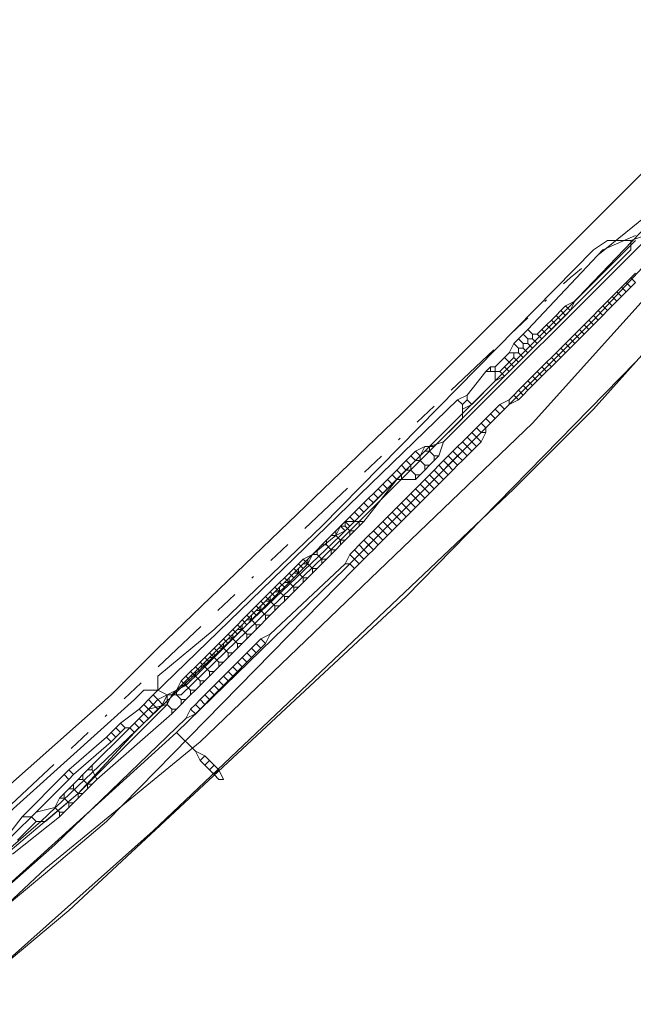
# Model space of a CAD drawing. Header units: metres. Extents: x 157984 to 159055, y 577129 to 578276.
# Tile 24 of 70: x 158316 to 158342, y 577763 to 577805. Entities that reach past the tile are written whole.
import ezdxf
from ezdxf.lldxf.tags import DXFTag

# ---------------------------------------------------------------- set-up
doc = ezdxf.new("R2010")
doc.units = ezdxf.units.M
doc.linetypes.add('RI-OVERIG', pattern=[17, 5, -2, 2, -2, 0, -2, 2, -2])
for name, color, linetype, lineweight, true_color in [('B-OI-KL-DATA_ALLIANDER TELECOM_0000792941_VECT_16O029485-G', 3, 'KL-DATA-N', 18, 0x00ff00), ('B-OI-KL-DATA_KPN_0000546663_VECT_16O029485-G', 3, 'KL-DATA-N', 18, 0x00ff00), ('B-OI-KL-DATA_LIANDER_0000574962_VECT_16O029485-G', 3, 'KL-DATA-N', 18, 0x00ff00), ('B-OI-KL-DATA_ZIGGO SERVICES_0000565862_VECT_16O029485-G', 3, 'KL-DATA-N', 18, 0x00ff00), ('B-OI-KL-ET_LS_LIANDER_0000574962_VECT_16O029485-G', 1, 'KL-LS-N', 18, 0xff0000), ('B-OI-KL-ET_MS_LIANDER_0000574962_VECT_16O029485-G', 7, 'KL-MS-N', 18, 0xa50000), ('B-OI-KL-GAS_HD_LIANDER_0000574962_VECT_16O029485-G', 30, 'KL-GAS-HD-N', 18, 0xff7f00), ('B-OI-KL-WATER_VITENS_0000552354_VECT_16O029485-G', 160, 'KL-WATER-N', 18, 0x003fff), ('B-OI-KL-WATER_WBGR_0000574983_VECT_16O029485-G', 160, 'KL-WATER-N', 18, 0x003fff), ('B-OI-RI-VRIJVERVAL_VDBGEMHARLINGEN_0000590425_VECT_16O029485-G', 7, 'RI-OVERIG', 18, 0xff7fff)]:
    doc.layers.add(name, color=color, linetype=linetype, lineweight=lineweight, true_color=true_color)
doc.styles.get("Standard").update_dxf_attribs({"font": 'romans.shx'})
tags = doc.linetypes.add('KL-DATA-N', pattern='A,4,-1,[101,NLCS.SHX,S=0.5,R=0,X=0,Y=0],-1,4,-1,["D",Standard,S=1,R=0,X=-0.25,Y=-0.5],-1.5', length=12.5).pattern_tags.tags
tags[18] = DXFTag(74, 10)
tags = doc.linetypes.add('KL-GAS-HD-N', pattern='A,4,-1,[69,NLCS.SHX,S=0.5,R=0,X=0,Y=0],-1,4,-1,["H",Standard,S=1,R=0,X=0,Y=-0.5],-2', length=13).pattern_tags.tags
tags[18] = DXFTag(74, 10)
tags = doc.linetypes.add('KL-LS-N', pattern='A,4,-1,[103,NLCS.SHX,S=0.75,R=0,X=0,Y=0],-1,4,-1,["L",Standard,S=1,R=0,X=0,Y=-0.5],-2', length=13).pattern_tags.tags
tags[18] = DXFTag(74, 10)
tags = doc.linetypes.add('KL-MS-N', pattern='A,4,-1,[103,NLCS.SHX,S=0.75,R=0,X=0,Y=0],-1,4,-1,["M",Standard,S=1,R=0,X=0,Y=-0.5],-2', length=13).pattern_tags.tags
tags[18] = DXFTag(74, 10)
doc.linetypes.add('KL-WATER-N', pattern='A,7,-0.5,[168,NLCS.SHX,S=0.75,R=0,X=0.75,Y=0],-2', length=9.5)

msp = doc.modelspace()

# ---------------------------------------------------------------- linework, layer by layer
at = {"layer": 'B-OI-KL-DATA_ALLIANDER TELECOM_0000792941_VECT_16O029485-G', "flags": 128}
for points in [[(158345.1, 577798.7), (158343.7, 577796.7), (158342.1, 577795.3), (158333.7, 577786.9)], [(158333.7, 577786.9), (158333.1, 577786.7)], [(158333.7, 577786.9), (158333.5, 577786.3)], [(158332.9, 577786.5), (158332.7, 577786.3)], [(158333.1, 577786.7), (158332.9, 577786.5)], [(158332.9, 577786.5), (158333.1, 577786.5)], [(158333.1, 577786.7), (158333.1, 577786.5)], [(158333.1, 577786.5), (158333.3, 577786.3)], [(158332.5, 577786.1), (158332.3, 577785.9)], [(158332.7, 577786.3), (158332.5, 577786.1)], [(158332.5, 577786.1), (158332.7, 577786.1)], [(158332.7, 577786.3), (158332.7, 577786.1)], [(158332.7, 577786.1), (158332.9, 577785.9)], [(158333.3, 577786.1), (158333.1, 577785.9)], [(158333.3, 577786.3), (158333.5, 577786.3)], [(158333.3, 577786.3), (158333.3, 577786.1)], [(158333.5, 577786.3), (158333.3, 577786.1)], [(158332.1, 577785.7), (158331.9, 577785.5)], [(158332.3, 577785.9), (158332.1, 577785.7)], [(158332.1, 577785.7), (158332.3, 577785.7)], [(158332.3, 577785.9), (158332.3, 577785.7)], [(158332.3, 577785.7), (158332.5, 577785.5)], [(158332.9, 577785.7), (158332.7, 577785.5)], [(158332.9, 577785.9), (158333.1, 577785.9)], [(158332.9, 577785.9), (158332.9, 577785.7)], [(158333.1, 577785.9), (158332.9, 577785.7)], [(158331.7, 577785.3), (158330.3, 577783.5)], [(158331.9, 577785.5), (158331.7, 577785.3)], [(158331.7, 577785.3), (158331.9, 577785.3)], [(158331.9, 577785.5), (158331.9, 577785.3)], [(158331.9, 577785.3), (158332.5, 577785.3)], [(158332.5, 577785.5), (158332.7, 577785.5)], [(158332.5, 577785.5), (158332.5, 577785.3)], [(158332.7, 577785.5), (158332.5, 577785.3)], [(158329.5, 577783.5), (158329.3, 577783.3)], [(158330.1, 577783.5), (158329.5, 577783.5)], [(158329.5, 577783.5), (158329.5, 577783.3)], [(158330.1, 577783.5), (158330.3, 577783.5)], [(158330.1, 577783.5), (158330.1, 577783.3)], [(158330.3, 577783.5), (158330.1, 577783.3)], [(158329.1, 577783.1), (158328.9, 577782.9)], [(158329.3, 577783.3), (158329.1, 577783.1)], [(158329.1, 577783.1), (158329.1, 577782.9)], [(158329.3, 577783.3), (158329.5, 577783.3)], [(158329.5, 577783.3), (158329.7, 577783.1)], [(158329.7, 577783.1), (158329.9, 577783.1)], [(158329.7, 577783.1), (158329.7, 577782.9)], [(158329.9, 577783.1), (158329.7, 577782.9)], [(158330.1, 577783.3), (158329.9, 577783.1)], [(158328.7, 577782.7), (158328.5, 577782.5)], [(158328.9, 577782.9), (158328.7, 577782.7)], [(158328.7, 577782.7), (158328.7, 577782.5)], [(158328.9, 577782.9), (158329.1, 577782.9)], [(158329.1, 577782.9), (158329.3, 577782.7)], [(158329.3, 577782.7), (158329.5, 577782.7)], [(158329.3, 577782.7), (158329.3, 577782.5)], [(158329.5, 577782.7), (158329.3, 577782.5)], [(158329.7, 577782.9), (158329.5, 577782.7)], [(158328.3, 577782.3), (158328.1, 577782.1)], [(158328.5, 577782.5), (158328.3, 577782.3)], [(158328.3, 577782.3), (158328.3, 577782.1)], [(158328.5, 577782.5), (158328.7, 577782.5)], [(158328.7, 577782.5), (158328.9, 577782.3)], [(158328.9, 577782.3), (158329.1, 577782.3)], [(158328.9, 577782.3), (158328.9, 577782.1)], [(158329.1, 577782.3), (158328.9, 577782.1)], [(158329.3, 577782.5), (158329.1, 577782.3)], [(158327.9, 577781.9), (158327.7, 577781.7)], [(158328.1, 577782.1), (158327.9, 577781.9)], [(158327.9, 577781.9), (158327.9, 577781.7)], [(158328.1, 577782.1), (158328.3, 577782.1)], [(158328.3, 577782.1), (158328.5, 577781.9)], [(158328.5, 577781.9), (158328.7, 577781.9)], [(158328.5, 577781.9), (158328.5, 577781.7)], [(158328.7, 577781.9), (158328.5, 577781.7)], [(158328.9, 577782.1), (158328.7, 577781.9)], [(158327.5, 577781.5), (158327.3, 577781.3)], [(158327.7, 577781.7), (158327.5, 577781.5)], [(158327.5, 577781.5), (158327.5, 577781.3)], [(158327.7, 577781.7), (158327.9, 577781.7)], [(158327.9, 577781.7), (158328.1, 577781.5)], [(158328.1, 577781.5), (158328.3, 577781.5)], [(158328.1, 577781.5), (158328.1, 577781.3)], [(158328.3, 577781.5), (158328.1, 577781.3)], [(158328.5, 577781.7), (158328.3, 577781.5)], [(158327.1, 577781.1), (158326.9, 577780.9)], [(158327.3, 577781.3), (158327.1, 577781.1)], [(158327.1, 577781.1), (158327.1, 577780.9)], [(158327.3, 577781.3), (158327.5, 577781.3)], [(158327.5, 577781.3), (158327.7, 577781.1)], [(158327.7, 577781.1), (158327.9, 577781.1)], [(158327.7, 577781.1), (158327.7, 577780.9)], [(158327.9, 577781.1), (158327.7, 577780.9)], [(158328.1, 577781.3), (158327.9, 577781.1)], [(158326.7, 577780.7), (158326.5, 577780.5)], [(158326.9, 577780.9), (158326.7, 577780.7)], [(158326.7, 577780.7), (158326.7, 577780.5)], [(158326.9, 577780.9), (158327.1, 577780.9)], [(158327.1, 577780.9), (158327.3, 577780.7)], [(158327.3, 577780.7), (158327.5, 577780.7)], [(158327.3, 577780.7), (158327.3, 577780.5)], [(158327.5, 577780.7), (158327.3, 577780.5)], [(158327.7, 577780.9), (158327.5, 577780.7)], [(158326.1, 577780.1), (158325.9, 577779.9)], [(158326.3, 577780.3), (158326.1, 577780.1)], [(158326.1, 577780.1), (158326.3, 577780.1)], [(158326.5, 577780.5), (158326.3, 577780.3)], [(158326.3, 577780.3), (158326.3, 577780.1)], [(158326.3, 577780.1), (158326.5, 577779.9)], [(158326.5, 577780.5), (158326.7, 577780.5)], [(158326.7, 577780.5), (158326.9, 577780.3)], [(158326.9, 577780.1), (158326.7, 577779.9)], [(158326.9, 577780.3), (158327.1, 577780.3)], [(158326.9, 577780.3), (158326.9, 577780.1)], [(158327.1, 577780.3), (158326.9, 577780.1)], [(158327.3, 577780.5), (158327.1, 577780.3)], [(158325.7, 577779.7), (158325.5, 577779.5)], [(158325.9, 577779.9), (158325.7, 577779.7)], [(158325.7, 577779.7), (158325.9, 577779.7)], [(158325.9, 577779.9), (158325.9, 577779.7)], [(158325.9, 577779.7), (158326.1, 577779.5)], [(158326.5, 577779.7), (158326.3, 577779.5)], [(158326.5, 577779.9), (158326.7, 577779.9)], [(158326.5, 577779.9), (158326.5, 577779.7)], [(158326.7, 577779.9), (158326.5, 577779.7)], [(158325.3, 577779.3), (158325.1, 577779.1)], [(158325.5, 577779.5), (158325.3, 577779.3)], [(158325.3, 577779.3), (158325.5, 577779.3)], [(158325.5, 577779.5), (158325.5, 577779.3)], [(158325.5, 577779.3), (158325.7, 577779.1)], [(158326.1, 577779.3), (158325.9, 577779.1)], [(158326.1, 577779.5), (158326.3, 577779.5)], [(158326.1, 577779.5), (158326.1, 577779.3)], [(158326.3, 577779.5), (158326.1, 577779.3)], [(158324.9, 577778.9), (158324.7, 577778.7)], [(158325.1, 577779.1), (158324.9, 577778.9)], [(158324.9, 577778.9), (158325.1, 577778.9)], [(158325.1, 577779.1), (158325.1, 577778.9)], [(158325.1, 577778.9), (158325.3, 577778.7)], [(158325.7, 577778.9), (158325.5, 577778.7)], [(158325.7, 577779.1), (158325.9, 577779.1)], [(158325.7, 577779.1), (158325.7, 577778.9)], [(158325.9, 577779.1), (158325.7, 577778.9)], [(158324.5, 577778.5), (158324.3, 577778.3)], [(158324.7, 577778.7), (158324.5, 577778.5)], [(158324.5, 577778.5), (158324.7, 577778.5)], [(158324.7, 577778.7), (158324.7, 577778.5)], [(158324.7, 577778.5), (158324.9, 577778.3)], [(158325.3, 577778.5), (158325.1, 577778.3)], [(158325.3, 577778.7), (158325.5, 577778.7)], [(158325.3, 577778.7), (158325.3, 577778.5)], [(158325.5, 577778.7), (158325.3, 577778.5)], [(158324.1, 577778.1), (158323.9, 577777.9)], [(158324.3, 577778.3), (158324.1, 577778.1)], [(158324.1, 577778.1), (158324.3, 577778.1)], [(158324.3, 577778.3), (158324.3, 577778.1)], [(158324.3, 577778.1), (158324.5, 577777.9)], [(158324.9, 577778.1), (158324.7, 577777.9)], [(158324.9, 577778.3), (158325.1, 577778.3)], [(158324.9, 577778.3), (158324.9, 577778.1)], [(158325.1, 577778.3), (158324.9, 577778.1)], [(158323.7, 577777.7), (158323.5, 577777.5)], [(158323.9, 577777.9), (158323.7, 577777.7)], [(158323.7, 577777.7), (158323.9, 577777.7)], [(158323.9, 577777.9), (158323.9, 577777.7)], [(158323.9, 577777.7), (158324.1, 577777.5)], [(158324.5, 577777.7), (158324.3, 577777.5)], [(158324.5, 577777.9), (158324.7, 577777.9)], [(158324.5, 577777.9), (158324.5, 577777.7)], [(158324.7, 577777.9), (158324.5, 577777.7)], [(158323.3, 577777.3), (158323.1, 577777.1)], [(158323.5, 577777.5), (158323.3, 577777.3)], [(158323.3, 577777.3), (158323.5, 577777.3)], [(158323.5, 577777.5), (158323.5, 577777.3)], [(158323.5, 577777.3), (158323.7, 577777.1)], [(158324.1, 577777.3), (158323.9, 577777.1)], [(158324.1, 577777.5), (158324.3, 577777.5)], [(158324.1, 577777.5), (158324.1, 577777.3)], [(158324.3, 577777.5), (158324.1, 577777.3)], [(158322.9, 577776.9), (158322.7, 577776.7)], [(158323.1, 577777.1), (158322.9, 577776.9)], [(158322.9, 577776.9), (158323.1, 577776.9)], [(158323.1, 577777.1), (158323.1, 577776.9)], [(158323.1, 577776.9), (158323.3, 577776.7)], [(158323.7, 577776.9), (158323.5, 577776.7)], [(158323.7, 577777.1), (158323.9, 577777.1)], [(158323.7, 577777.1), (158323.7, 577776.9)], [(158323.9, 577777.1), (158323.7, 577776.9)], [(158322.5, 577776.5), (158322.3, 577776.3)], [(158322.7, 577776.7), (158322.5, 577776.5)], [(158322.5, 577776.5), (158322.7, 577776.5)], [(158322.7, 577776.7), (158322.7, 577776.5)], [(158322.7, 577776.5), (158322.9, 577776.3)], [(158323.3, 577776.5), (158323.1, 577776.3)], [(158323.3, 577776.7), (158323.5, 577776.7)], [(158323.3, 577776.7), (158323.3, 577776.5)], [(158323.5, 577776.7), (158323.3, 577776.5)], [(158322.1, 577776.1), (158321.9, 577775.7)], [(158322.3, 577776.3), (158322.1, 577776.1)], [(158322.1, 577776.1), (158322.3, 577776.1)], [(158322.3, 577776.3), (158322.3, 577776.1)], [(158322.3, 577776.1), (158322.5, 577775.9)], [(158322.5, 577775.9), (158322.7, 577775.9)], [(158322.5, 577775.9), (158322.5, 577775.7)], [(158322.7, 577775.9), (158322.5, 577775.7)], [(158322.9, 577776.1), (158322.7, 577775.9)], [(158322.9, 577776.3), (158323.1, 577776.3)], [(158322.9, 577776.3), (158322.9, 577776.1)], [(158323.1, 577776.3), (158322.9, 577776.1)], [(158321.9, 577775.7), (158321.1, 577775.5), (158320.1, 577774.5), (158318.7, 577773.1)], [(158321.9, 577775.7), (158322.1, 577775.5)], [(158322.1, 577775.5), (158322.3, 577775.5)], [(158322.1, 577775.5), (158322.1, 577775.3)], [(158322.3, 577775.5), (158322.1, 577775.3)], [(158322.5, 577775.7), (158322.3, 577775.5)], [(158322.1, 577775.3), (158318.9, 577772.5)], [(158318.7, 577773.1), (158318.5, 577772.9)], [(158318.7, 577773.1), (158318.7, 577772.9)], [(158318.3, 577772.7), (158318.1, 577772.5)], [(158318.5, 577772.9), (158318.3, 577772.7)], [(158318.3, 577772.7), (158318.3, 577772.5)], [(158318.5, 577772.9), (158318.7, 577772.9)], [(158318.7, 577772.9), (158318.9, 577772.5)], [(158317.7, 577772.1), (158317.5, 577771.9)], [(158317.9, 577772.3), (158317.7, 577772.1)], [(158317.7, 577772.1), (158317.9, 577772.1)], [(158318.1, 577772.5), (158317.9, 577772.3)], [(158317.9, 577772.3), (158317.9, 577772.1)], [(158317.9, 577772.1), (158318.1, 577771.9)], [(158318.1, 577772.5), (158318.3, 577772.5)], [(158318.3, 577772.5), (158318.5, 577772.3)], [(158318.5, 577772.1), (158318.3, 577771.9)], [(158318.5, 577772.3), (158318.7, 577772.3)], [(158318.5, 577772.3), (158318.5, 577772.1)], [(158318.7, 577772.3), (158318.5, 577772.1)], [(158318.9, 577772.5), (158318.7, 577772.3)], [(158317.3, 577771.7), (158317.1, 577771.3)], [(158317.5, 577771.9), (158317.3, 577771.7)], [(158317.3, 577771.7), (158317.5, 577771.7)], [(158317.5, 577771.9), (158317.5, 577771.7)], [(158317.5, 577771.7), (158317.7, 577771.5)], [(158318.1, 577771.7), (158317.9, 577771.5)], [(158318.1, 577771.9), (158318.3, 577771.9)], [(158318.1, 577771.9), (158318.1, 577771.7)], [(158318.3, 577771.9), (158318.1, 577771.7)], [(158317.1, 577771.3), (158316.3, 577771.1), (158315.3, 577770.1), (158315.1, 577769.9)], [(158317.1, 577771.3), (158317.3, 577771.1)], [(158317.7, 577771.3), (158317.5, 577771.1)], [(158317.7, 577771.5), (158317.9, 577771.5)], [(158317.7, 577771.5), (158317.7, 577771.3)], [(158317.9, 577771.5), (158317.7, 577771.3)], [(158317.3, 577770.9), (158315.3, 577769.3)], [(158317.3, 577771.1), (158317.5, 577771.1)], [(158317.3, 577771.1), (158317.3, 577770.9)], [(158317.5, 577771.1), (158317.3, 577770.9)]]:
    msp.add_lwpolyline(points, dxfattribs=at)
at = {"layer": 'B-OI-KL-DATA_KPN_0000546663_VECT_16O029485-G', "flags": 128}
msp.add_lwpolyline([(158412.1, 577878.7), (158410.7, 577877.5), (158410.5, 577877.1), (158408.7, 577873.1), (158408.3, 577872.7), (158381.3, 577836.5), (158376.3, 577830.1), (158360.9, 577811.3), (158358.7, 577808.9), (158347.9, 577796.7), (158343.5, 577792.1), (158340.1, 577788.3), (158336.7, 577784.9), (158321.3, 577770.3), (158305.1, 577755.9), (158270.7, 577728.1), (158267.5, 577725.3), (158227.7, 577691.9), (158227.3, 577691.9), (158227.3, 577691.5), (158226.9, 577691.1), (158216.7, 577682.9), (158214.3, 577680.7), (158184.3, 577654.7), (158183.9, 577654.7)], dxfattribs=at)
at = {"layer": 'B-OI-KL-DATA_LIANDER_0000574962_VECT_16O029485-G', "flags": 128}
for points in [[(158342.3, 577795.7), (158341.7, 577795.5)], [(158341.7, 577795.5), (158340.7, 577795.5), (158340.1, 577795.1), (158328.5, 577783.3), (158323.9, 577778.9), (158321.5, 577776.9), (158321.5, 577776.3)], [(158341.7, 577795.5), (158341.7, 577795.1), (158329.1, 577782.5), (158322.5, 577776.1), (158321.9, 577776.1)], [(158321.5, 577776.3), (158320.9, 577776.3), (158320.5, 577775.9), (158308.7, 577765.3), (158306.7, 577763.3), (158305.7, 577761.9)], [(158321.9, 577776.1), (158321.9, 577775.7), (158318.1, 577771.9), (158309.3, 577764.5), (158307.7, 577762.9), (158306.5, 577761.5), (158305.9, 577761.5)], [(158321.5, 577776.3), (158321.9, 577776.1)]]:
    msp.add_lwpolyline(points, dxfattribs=at)
at = {"layer": 'B-OI-KL-DATA_ZIGGO SERVICES_0000565862_VECT_16O029485-G', "flags": 128}
msp.add_lwpolyline([(158273.3, 578000.1), (158278.1, 577996.3), (158292.1, 577986.9), (158304.1, 577979.5), (158315.3, 577970.9), (158403.1, 577910.7), (158403.5, 577909.9), (158405.1, 577909.3), (158408.5, 577906.3), (158411.5, 577901.5), (158412.9, 577896.7), (158412.9, 577889.9), (158412.3, 577886.5), (158410.3, 577881.1), (158406.7, 577875.3), (158404.7, 577873.5), (158366.7, 577823.1), (158348.7, 577802.7), (158339.1, 577792.7), (158329.3, 577782.9), (158316.5, 577770.7), (158292.5, 577749.9), (158269.3, 577731.1), (158228.1, 577696.3), (158215.3, 577686.1), (158224.5, 577675.3), (158224.5, 577674.9), (158204.5, 577657.5), (158202.3, 577655.3), (158200.3, 577652.7), (158199.9, 577651.9), (158197.3, 577645.7), (158196.3, 577640.5), (158196.3, 577632.1), (158196.5, 577630.9), (158198.1, 577623.5), (158198.5, 577622.7), (158200.3, 577618.5), (158201.5, 577616.5), (158202.7, 577614.7), (158204.1, 577613.3), (158206.7, 577610.9), (158211.7, 577607.9), (158215.1, 577606.9), (158222.9, 577606.7), (158230.9, 577572.7), (158231.5, 577568.5)], dxfattribs=at)
at = {"layer": 'B-OI-KL-ET_LS_LIANDER_0000574962_VECT_16O029485-G', "flags": 128}
for points in [[(158350.9, 577803.7), (158340.1, 577792.1), (158329.5, 577781.5), (158322.3, 577774.5)], [(158322.3, 577774.5), (158305.5, 577759.3), (158299.1, 577753.9), (158293.7, 577749.5)], [(158322.3, 577774.5), (158323.1, 577773.7)], [(158323.1, 577773.7), (158323.5, 577773.5)], [(158323.1, 577773.7), (158323.3, 577773.3)], [(158323.5, 577773.5), (158323.3, 577773.3)], [(158323.5, 577773.5), (158323.7, 577773.3)], [(158323.3, 577773.3), (158323.5, 577773.1)], [(158323.7, 577773.3), (158323.5, 577773.1)], [(158323.5, 577773.1), (158323.7, 577772.9)], [(158323.7, 577773.3), (158323.9, 577773.1)], [(158323.9, 577773.1), (158323.7, 577772.9)], [(158323.9, 577773.1), (158324.1, 577772.9)], [(158323.7, 577772.9), (158323.9, 577772.7)], [(158324.1, 577772.9), (158324.3, 577772.5), (158324.1, 577772.5), (158323.9, 577772.7)], [(158324.1, 577772.9), (158323.9, 577772.7)]]:
    msp.add_lwpolyline(points, dxfattribs=at)
at = {"layer": 'B-OI-KL-ET_MS_LIANDER_0000574962_VECT_16O029485-G', "flags": 128}
for points in [[(158341.9, 577795.7), (158340.5, 577795.1), (158337.3, 577791.7)], [(158341.9, 577795.5), (158339.3, 577792.9)], [(158341.9, 577794.1), (158341.7, 577793.9)], [(158341.5, 577793.7), (158341.3, 577793.5)], [(158341.7, 577793.9), (158341.5, 577793.7)], [(158341.5, 577793.7), (158341.7, 577793.5)], [(158341.7, 577793.9), (158341.9, 577793.7)], [(158341.9, 577793.7), (158341.7, 577793.5)], [(158341.1, 577793.3), (158340.9, 577793.1)], [(158341.3, 577793.5), (158341.1, 577793.3)], [(158341.1, 577793.3), (158341.3, 577793.1)], [(158341.3, 577793.5), (158341.5, 577793.3)], [(158341.5, 577793.3), (158341.3, 577793.1)], [(158341.7, 577793.5), (158341.5, 577793.3)], [(158338.9, 577792.7), (158338.7, 577792.5)], [(158339.3, 577792.9), (158338.9, 577792.7)], [(158338.9, 577792.7), (158339.1, 577792.5)], [(158339.3, 577792.9), (158339.1, 577792.5)], [(158340.5, 577792.7), (158340.3, 577792.5)], [(158340.7, 577792.9), (158340.5, 577792.7)], [(158340.5, 577792.7), (158340.7, 577792.5)], [(158340.9, 577793.1), (158340.7, 577792.9)], [(158340.7, 577792.9), (158340.9, 577792.7)], [(158340.9, 577792.7), (158340.7, 577792.5)], [(158340.9, 577793.1), (158341.1, 577792.9)], [(158341.1, 577792.9), (158340.9, 577792.7)], [(158341.3, 577793.1), (158341.1, 577792.9)], [(158338.5, 577792.3), (158338.3, 577792.1)], [(158338.7, 577792.5), (158338.5, 577792.3)], [(158338.5, 577792.3), (158338.7, 577792.1)], [(158338.7, 577792.5), (158338.9, 577792.3)], [(158338.9, 577792.3), (158338.7, 577792.1)], [(158339.1, 577792.5), (158338.9, 577792.3)], [(158340.1, 577792.3), (158339.9, 577792.1)], [(158340.3, 577792.5), (158340.1, 577792.3)], [(158340.1, 577792.3), (158340.3, 577792.1)], [(158340.3, 577792.5), (158340.5, 577792.3)], [(158340.5, 577792.3), (158340.3, 577792.1)], [(158340.7, 577792.5), (158340.5, 577792.3)], [(158338.1, 577791.9), (158337.9, 577791.7)], [(158338.3, 577792.1), (158338.1, 577791.9)], [(158338.1, 577791.9), (158338.3, 577791.7)], [(158338.3, 577792.1), (158338.5, 577791.9)], [(158338.5, 577791.9), (158338.3, 577791.7)], [(158338.7, 577792.1), (158338.5, 577791.9)], [(158339.7, 577791.9), (158339.5, 577791.7)], [(158339.9, 577792.1), (158339.7, 577791.9)], [(158339.7, 577791.9), (158339.9, 577791.7)], [(158339.9, 577792.1), (158340.1, 577791.9)], [(158340.1, 577791.9), (158339.9, 577791.7)], [(158340.3, 577792.1), (158340.1, 577791.9)], [(158337.1, 577791.5), (158336.9, 577791.3)], [(158337.3, 577791.7), (158337.1, 577791.5)], [(158337.1, 577791.5), (158337.3, 577791.3)], [(158337.3, 577791.7), (158337.5, 577791.5)], [(158337.5, 577791.5), (158337.7, 577791.5)], [(158337.5, 577791.5), (158337.5, 577791.3)], [(158337.9, 577791.7), (158337.7, 577791.5)], [(158337.7, 577791.5), (158337.9, 577791.3)], [(158337.9, 577791.7), (158338.1, 577791.5)], [(158338.1, 577791.5), (158337.9, 577791.3)], [(158338.3, 577791.7), (158338.1, 577791.5)], [(158339.3, 577791.5), (158339.1, 577791.3)], [(158339.5, 577791.7), (158339.3, 577791.5)], [(158339.3, 577791.5), (158339.5, 577791.3)], [(158339.5, 577791.7), (158339.7, 577791.5)], [(158339.7, 577791.5), (158339.5, 577791.3)], [(158339.9, 577791.7), (158339.7, 577791.5)], [(158336.7, 577791.1), (158336.5, 577790.7)], [(158336.9, 577791.3), (158336.7, 577791.1)], [(158336.7, 577791.1), (158336.9, 577790.9)], [(158336.9, 577791.3), (158337.1, 577791.1)], [(158337.1, 577791.1), (158337.3, 577791.1)], [(158337.1, 577791.1), (158337.1, 577790.9)], [(158337.3, 577791.3), (158337.5, 577791.3)], [(158337.3, 577791.3), (158337.3, 577791.1)], [(158337.3, 577791.1), (158337.5, 577790.9)], [(158337.5, 577791.3), (158337.7, 577791.1)], [(158337.7, 577791.1), (158337.5, 577790.9)], [(158337.9, 577791.3), (158337.7, 577791.1)], [(158338.9, 577791.1), (158338.7, 577790.9)], [(158339.1, 577791.3), (158338.9, 577791.1)], [(158338.9, 577791.1), (158339.1, 577790.9)], [(158339.1, 577791.3), (158339.3, 577791.1)], [(158339.3, 577791.1), (158339.1, 577790.9)], [(158339.5, 577791.3), (158339.3, 577791.1)], [(158336.5, 577790.7), (158336.3, 577790.5)], [(158336.5, 577790.7), (158336.7, 577790.7)], [(158336.7, 577790.7), (158336.9, 577790.7)], [(158336.7, 577790.7), (158336.7, 577790.5)], [(158336.9, 577790.9), (158337.1, 577790.9)], [(158336.9, 577790.9), (158336.9, 577790.7)], [(158336.9, 577790.7), (158337.1, 577790.5)], [(158337.1, 577790.9), (158337.3, 577790.7)], [(158337.3, 577790.7), (158337.1, 577790.5)], [(158337.5, 577790.9), (158337.3, 577790.7)], [(158338.5, 577790.7), (158338.3, 577790.5)], [(158338.7, 577790.9), (158338.5, 577790.7)], [(158338.5, 577790.7), (158338.7, 577790.5)], [(158338.7, 577790.9), (158338.9, 577790.7)], [(158338.9, 577790.7), (158338.7, 577790.5)], [(158339.1, 577790.9), (158338.9, 577790.7)], [(158336.3, 577790.5), (158335.9, 577790.1)], [(158336.3, 577790.5), (158336.5, 577790.3)], [(158336.5, 577790.3), (158336.3, 577790.1)], [(158336.7, 577790.5), (158336.5, 577790.3)], [(158336.5, 577790.3), (158336.7, 577790.1)], [(158336.7, 577790.5), (158336.9, 577790.3)], [(158336.9, 577790.3), (158336.7, 577790.1)], [(158337.1, 577790.5), (158336.9, 577790.3)], [(158338.1, 577790.3), (158337.9, 577790.1)], [(158338.3, 577790.5), (158338.1, 577790.3)], [(158338.1, 577790.3), (158338.3, 577790.1)], [(158338.3, 577790.5), (158338.5, 577790.3)], [(158338.5, 577790.3), (158338.3, 577790.1)], [(158338.7, 577790.5), (158338.5, 577790.3)], [(158335.5, 577789.9), (158334.7, 577788.9)], [(158335.7, 577790.1), (158335.5, 577789.9)], [(158335.5, 577789.9), (158335.7, 577789.9)], [(158335.7, 577790.1), (158335.9, 577790.1)], [(158335.7, 577790.1), (158335.7, 577789.9)], [(158335.7, 577789.9), (158335.9, 577789.9)], [(158335.9, 577790.1), (158335.9, 577789.9)], [(158335.9, 577789.9), (158336.1, 577789.9)], [(158335.9, 577789.9), (158335.9, 577789.5)], [(158336.3, 577790.1), (158336.1, 577789.9)], [(158336.1, 577789.9), (158336.3, 577789.7)], [(158336.3, 577790.1), (158336.5, 577789.9)], [(158336.5, 577789.9), (158336.3, 577789.7)], [(158336.7, 577790.1), (158336.5, 577789.9)], [(158337.7, 577789.9), (158337.5, 577789.7)], [(158337.9, 577790.1), (158337.7, 577789.9)], [(158337.7, 577789.9), (158337.9, 577789.7)], [(158337.9, 577790.1), (158338.1, 577789.9)], [(158338.1, 577789.9), (158337.9, 577789.7)], [(158338.3, 577790.1), (158338.1, 577789.9)], [(158335.9, 577789.5), (158334.9, 577788.5)], [(158336.3, 577789.7), (158335.9, 577789.5)], [(158337.3, 577789.5), (158337.1, 577789.3)], [(158337.5, 577789.7), (158337.3, 577789.5)], [(158337.3, 577789.5), (158337.5, 577789.3)], [(158337.5, 577789.7), (158337.7, 577789.5)], [(158337.7, 577789.5), (158337.5, 577789.3)], [(158337.9, 577789.7), (158337.7, 577789.5)], [(158336.9, 577789.1), (158336.7, 577788.9)], [(158337.1, 577789.3), (158336.9, 577789.1)], [(158336.9, 577789.1), (158337.1, 577788.9)], [(158337.1, 577789.3), (158337.3, 577789.1)], [(158337.3, 577789.1), (158337.1, 577788.9)], [(158337.5, 577789.3), (158337.3, 577789.1)], [(158334.3, 577788.7), (158321.3, 577776.1)], [(158334.7, 577788.9), (158334.3, 577788.7)], [(158334.3, 577788.7), (158334.5, 577788.5)], [(158334.7, 577788.7), (158334.5, 577788.5)], [(158334.5, 577788.5), (158334.5, 577788.3)], [(158334.9, 577788.5), (158334.5, 577788.3)], [(158334.7, 577788.9), (158334.7, 577788.7)], [(158334.7, 577788.7), (158334.9, 577788.5)], [(158336.1, 577788.5), (158335.9, 577788.3)], [(158336.5, 577788.7), (158336.1, 577788.5)], [(158336.1, 577788.5), (158336.3, 577788.3)], [(158336.5, 577788.5), (158336.3, 577788.3)], [(158336.7, 577788.9), (158336.5, 577788.7)], [(158336.5, 577788.7), (158336.5, 577788.5)], [(158336.9, 577788.7), (158336.5, 577788.5)], [(158336.7, 577788.9), (158336.9, 577788.7)], [(158337.1, 577788.9), (158336.9, 577788.7)], [(158334.5, 577788.3), (158334.5, 577787.9), (158333.3, 577786.7), (158332.9, 577786.7)], [(158335.7, 577788.1), (158335.5, 577787.9)], [(158335.9, 577788.3), (158335.7, 577788.1)], [(158335.7, 577788.1), (158335.9, 577787.9)], [(158335.9, 577788.3), (158336.1, 577788.1)], [(158336.1, 577788.1), (158335.9, 577787.9)], [(158336.3, 577788.3), (158336.1, 577788.1)], [(158335.3, 577787.7), (158335.1, 577787.5)], [(158335.5, 577787.9), (158335.3, 577787.7)], [(158335.3, 577787.7), (158335.5, 577787.5)], [(158335.5, 577787.9), (158335.7, 577787.7)], [(158335.7, 577787.7), (158335.5, 577787.5)], [(158335.9, 577787.9), (158335.7, 577787.7)], [(158334.9, 577787.3), (158334.7, 577787.1)], [(158335.1, 577787.5), (158334.9, 577787.3)], [(158334.9, 577787.3), (158335.1, 577787.1)], [(158335.1, 577787.5), (158335.3, 577787.3)], [(158335.3, 577787.3), (158335.1, 577787.1)], [(158335.3, 577787.3), (158335.5, 577787.3)], [(158335.5, 577787.3), (158335.3, 577786.9)], [(158335.5, 577787.5), (158335.5, 577787.3)], [(158334.5, 577786.9), (158334.3, 577786.7)], [(158334.7, 577787.1), (158334.5, 577786.9)], [(158334.5, 577786.9), (158334.7, 577786.7)], [(158334.7, 577787.1), (158334.9, 577786.9)], [(158334.9, 577786.9), (158334.7, 577786.7)], [(158335.1, 577787.1), (158334.9, 577786.9)], [(158334.9, 577786.9), (158335.1, 577786.7)], [(158335.1, 577787.1), (158335.3, 577786.9)], [(158335.3, 577786.9), (158335.1, 577786.7)], [(158332.5, 577786.5), (158332.3, 577786.3)], [(158332.9, 577786.7), (158332.5, 577786.5)], [(158332.5, 577786.5), (158332.7, 577786.3)], [(158332.9, 577786.7), (158332.7, 577786.3)], [(158334.1, 577786.5), (158333.9, 577786.3)], [(158334.3, 577786.7), (158334.1, 577786.5)], [(158334.1, 577786.5), (158334.3, 577786.3)], [(158334.3, 577786.7), (158334.5, 577786.5)], [(158334.5, 577786.5), (158334.3, 577786.3)], [(158334.7, 577786.7), (158334.5, 577786.5)], [(158334.5, 577786.5), (158334.7, 577786.3)], [(158334.7, 577786.7), (158334.9, 577786.5)], [(158334.9, 577786.5), (158334.7, 577786.3)], [(158335.1, 577786.7), (158334.9, 577786.5)], [(158332.1, 577786.1), (158331.9, 577785.9)], [(158332.3, 577786.3), (158332.1, 577786.1)], [(158332.1, 577786.1), (158332.3, 577785.9)], [(158332.3, 577786.3), (158332.5, 577786.1)], [(158332.5, 577786.1), (158332.3, 577785.9)], [(158332.7, 577786.3), (158332.5, 577786.1)], [(158333.7, 577786.1), (158333.5, 577785.9)], [(158333.9, 577786.3), (158333.7, 577786.1)], [(158333.7, 577786.1), (158333.9, 577785.9)], [(158333.9, 577786.3), (158334.1, 577786.1)], [(158334.1, 577786.1), (158333.9, 577785.9)], [(158334.3, 577786.3), (158334.1, 577786.1)], [(158334.1, 577786.1), (158334.3, 577785.9)], [(158334.3, 577786.3), (158334.5, 577786.1)], [(158334.5, 577786.1), (158334.3, 577785.9)], [(158334.7, 577786.3), (158334.5, 577786.1)], [(158331.7, 577785.7), (158331.5, 577785.5)], [(158331.9, 577785.9), (158331.7, 577785.7)], [(158331.7, 577785.7), (158331.9, 577785.5)], [(158331.9, 577785.9), (158332.1, 577785.7)], [(158332.1, 577785.7), (158331.9, 577785.5)], [(158332.3, 577785.9), (158332.1, 577785.7)], [(158333.3, 577785.7), (158333.1, 577785.5)], [(158333.5, 577785.9), (158333.3, 577785.7)], [(158333.3, 577785.7), (158333.5, 577785.5)], [(158333.5, 577785.9), (158333.7, 577785.7)], [(158333.7, 577785.7), (158333.5, 577785.5)], [(158333.9, 577785.9), (158333.7, 577785.7)], [(158333.7, 577785.7), (158333.9, 577785.5)], [(158333.9, 577785.9), (158334.1, 577785.7)], [(158334.1, 577785.7), (158333.9, 577785.5)], [(158334.3, 577785.9), (158334.1, 577785.7)], [(158331.3, 577785.3), (158331.1, 577785.1)], [(158331.5, 577785.5), (158331.3, 577785.3)], [(158331.3, 577785.3), (158331.5, 577785.1)], [(158331.5, 577785.5), (158331.7, 577785.3)], [(158331.7, 577785.3), (158331.5, 577785.1)], [(158331.9, 577785.5), (158331.7, 577785.3)], [(158332.9, 577785.3), (158332.7, 577785.1)], [(158333.1, 577785.5), (158332.9, 577785.3)], [(158332.9, 577785.3), (158333.1, 577785.1)], [(158333.1, 577785.5), (158333.3, 577785.3)], [(158333.3, 577785.3), (158333.1, 577785.1)], [(158333.5, 577785.5), (158333.3, 577785.3)], [(158333.3, 577785.3), (158333.5, 577785.1)], [(158333.5, 577785.5), (158333.7, 577785.3)], [(158333.7, 577785.3), (158333.5, 577785.1)], [(158333.9, 577785.5), (158333.7, 577785.3)], [(158330.9, 577784.9), (158330.7, 577784.7)], [(158331.1, 577785.1), (158330.9, 577784.9)], [(158330.9, 577784.9), (158331.1, 577784.7)], [(158331.1, 577785.1), (158331.3, 577784.9)], [(158331.3, 577784.9), (158331.1, 577784.7)], [(158331.5, 577785.1), (158331.3, 577784.9)], [(158332.5, 577784.9), (158332.3, 577784.7)], [(158332.7, 577785.1), (158332.5, 577784.9)], [(158332.5, 577784.9), (158332.7, 577784.7)], [(158332.7, 577785.1), (158332.9, 577784.9)], [(158332.9, 577784.9), (158332.7, 577784.7)], [(158333.1, 577785.1), (158332.9, 577784.9)], [(158332.9, 577784.9), (158333.1, 577784.7)], [(158333.1, 577785.1), (158333.3, 577784.9)], [(158333.3, 577784.9), (158333.1, 577784.7)], [(158333.5, 577785.1), (158333.3, 577784.9)], [(158330.3, 577784.3), (158330.1, 577784.1)], [(158330.5, 577784.5), (158330.3, 577784.3)], [(158330.3, 577784.3), (158330.5, 577784.1)], [(158330.7, 577784.7), (158330.5, 577784.5)], [(158330.5, 577784.5), (158330.7, 577784.3)], [(158330.7, 577784.3), (158330.5, 577784.1)], [(158330.7, 577784.7), (158330.9, 577784.5)], [(158330.9, 577784.5), (158330.7, 577784.3)], [(158331.1, 577784.7), (158330.9, 577784.5)], [(158331.9, 577784.3), (158331.7, 577784.1)], [(158332.1, 577784.5), (158331.9, 577784.3)], [(158331.9, 577784.3), (158332.1, 577784.1)], [(158332.3, 577784.7), (158332.1, 577784.5)], [(158332.1, 577784.5), (158332.3, 577784.3)], [(158332.3, 577784.3), (158332.1, 577784.1)], [(158332.3, 577784.7), (158332.5, 577784.5)], [(158332.5, 577784.5), (158332.3, 577784.3)], [(158332.3, 577784.3), (158332.5, 577784.1)], [(158332.7, 577784.7), (158332.5, 577784.5)], [(158332.5, 577784.5), (158332.7, 577784.3)], [(158332.7, 577784.3), (158332.5, 577784.1)], [(158332.7, 577784.7), (158332.9, 577784.5)], [(158332.9, 577784.5), (158332.7, 577784.3)], [(158333.1, 577784.7), (158332.9, 577784.5)], [(158329.9, 577783.9), (158329.7, 577783.7)], [(158330.1, 577784.1), (158329.9, 577783.9)], [(158329.9, 577783.9), (158330.1, 577783.7)], [(158330.1, 577784.1), (158330.3, 577783.9)], [(158330.3, 577783.9), (158330.1, 577783.7)], [(158330.5, 577784.1), (158330.3, 577783.9)], [(158331.5, 577783.9), (158331.3, 577783.7)], [(158331.7, 577784.1), (158331.5, 577783.9)], [(158331.5, 577783.9), (158331.7, 577783.7)], [(158331.7, 577784.1), (158331.9, 577783.9)], [(158331.9, 577783.9), (158331.7, 577783.7)], [(158332.1, 577784.1), (158331.9, 577783.9)], [(158331.9, 577783.9), (158332.1, 577783.7)], [(158332.1, 577784.1), (158332.3, 577783.9)], [(158332.3, 577783.9), (158332.1, 577783.7)], [(158332.5, 577784.1), (158332.3, 577783.9)], [(158329.5, 577783.5), (158329.3, 577783.3)], [(158329.7, 577783.7), (158329.5, 577783.5)], [(158329.5, 577783.5), (158329.7, 577783.3)], [(158329.7, 577783.7), (158329.9, 577783.5)], [(158329.9, 577783.5), (158329.7, 577783.3)], [(158330.1, 577783.7), (158329.9, 577783.5)], [(158331.1, 577783.5), (158330.9, 577783.3)], [(158331.3, 577783.7), (158331.1, 577783.5)], [(158331.1, 577783.5), (158331.3, 577783.3)], [(158331.3, 577783.7), (158331.5, 577783.5)], [(158331.5, 577783.5), (158331.3, 577783.3)], [(158331.7, 577783.7), (158331.5, 577783.5)], [(158331.5, 577783.5), (158331.7, 577783.3)], [(158331.7, 577783.7), (158331.9, 577783.5)], [(158331.9, 577783.5), (158331.7, 577783.3)], [(158332.1, 577783.7), (158331.9, 577783.5)], [(158329.3, 577783.3), (158329.1, 577782.9)], [(158329.5, 577783.1), (158329.1, 577782.9)], [(158329.3, 577783.3), (158329.5, 577783.1)], [(158329.7, 577783.3), (158329.5, 577783.1)], [(158330.7, 577783.1), (158330.5, 577782.9)], [(158330.9, 577783.3), (158330.7, 577783.1)], [(158330.7, 577783.1), (158330.9, 577782.9)], [(158330.9, 577783.3), (158331.1, 577783.1)], [(158331.1, 577783.1), (158330.9, 577782.9)], [(158331.3, 577783.3), (158331.1, 577783.1)], [(158331.1, 577783.1), (158331.3, 577782.9)], [(158331.3, 577783.3), (158331.5, 577783.1)], [(158331.5, 577783.1), (158331.3, 577782.9)], [(158331.7, 577783.3), (158331.5, 577783.1)], [(158329.1, 577782.9), (158328.1, 577782.1)], [(158330.3, 577782.7), (158330.1, 577782.5)], [(158330.5, 577782.9), (158330.3, 577782.7)], [(158330.3, 577782.7), (158330.5, 577782.5)], [(158330.5, 577782.9), (158330.7, 577782.7)], [(158330.7, 577782.7), (158330.5, 577782.5)], [(158330.9, 577782.9), (158330.7, 577782.7)], [(158330.7, 577782.7), (158330.9, 577782.5)], [(158330.9, 577782.9), (158331.1, 577782.7)], [(158331.1, 577782.7), (158330.9, 577782.5)], [(158331.3, 577782.9), (158331.1, 577782.7)], [(158329.9, 577782.3), (158329.7, 577782.1)], [(158330.1, 577782.5), (158329.9, 577782.3)], [(158329.9, 577782.3), (158330.1, 577782.1)], [(158330.1, 577782.5), (158330.3, 577782.3)], [(158330.3, 577782.3), (158330.1, 577782.1)], [(158330.5, 577782.5), (158330.3, 577782.3)], [(158330.3, 577782.3), (158330.5, 577782.1)], [(158330.5, 577782.5), (158330.7, 577782.3)], [(158330.7, 577782.3), (158330.5, 577782.1)], [(158330.9, 577782.5), (158330.7, 577782.3)], [(158327.7, 577781.9), (158327.5, 577781.7)], [(158328.1, 577782.1), (158327.7, 577781.9)], [(158327.7, 577781.9), (158327.9, 577781.7)], [(158328.1, 577782.1), (158327.9, 577781.7)], [(158329.7, 577782.1), (158329.5, 577781.7)], [(158329.7, 577782.1), (158329.9, 577781.9)], [(158329.9, 577781.9), (158329.7, 577781.7)], [(158330.1, 577782.1), (158329.9, 577781.9)], [(158329.9, 577781.9), (158330.1, 577781.7)], [(158330.1, 577782.1), (158330.3, 577781.9)], [(158330.3, 577781.9), (158330.1, 577781.7)], [(158330.5, 577782.1), (158330.3, 577781.9)], [(158329.9, 577781.5), (158319.3, 577770.7), (158316.7, 577768.5), (158307.1, 577760.5)], [(158329.5, 577781.7), (158326.3, 577778.7)], [(158327.3, 577781.5), (158327.1, 577781.3)], [(158327.5, 577781.7), (158327.3, 577781.5)], [(158327.3, 577781.5), (158327.5, 577781.3)], [(158327.5, 577781.7), (158327.7, 577781.5)], [(158327.7, 577781.5), (158327.5, 577781.3)], [(158327.9, 577781.7), (158327.7, 577781.5)], [(158329.5, 577781.7), (158329.7, 577781.7)], [(158329.7, 577781.7), (158329.9, 577781.5)], [(158330.1, 577781.7), (158329.9, 577781.5)], [(158326.9, 577781.1), (158326.7, 577780.9)], [(158327.1, 577781.3), (158326.9, 577781.1)], [(158326.9, 577781.1), (158327.1, 577780.9)], [(158327.1, 577781.3), (158327.3, 577781.1)], [(158327.3, 577781.1), (158327.1, 577780.9)], [(158327.5, 577781.3), (158327.3, 577781.1)], [(158326.5, 577780.7), (158326.3, 577780.5)], [(158326.7, 577780.9), (158326.5, 577780.7)], [(158326.5, 577780.7), (158326.7, 577780.5)], [(158326.7, 577780.9), (158326.9, 577780.7)], [(158326.9, 577780.7), (158326.7, 577780.5)], [(158327.1, 577780.9), (158326.9, 577780.7)], [(158325.9, 577780.1), (158325.7, 577779.9)], [(158326.1, 577780.3), (158325.9, 577780.1)], [(158325.9, 577780.1), (158326.1, 577779.9)], [(158326.3, 577780.5), (158326.1, 577780.3)], [(158326.1, 577780.3), (158326.3, 577780.1)], [(158326.3, 577780.1), (158326.1, 577779.9)], [(158326.3, 577780.5), (158326.5, 577780.3)], [(158326.5, 577780.3), (158326.3, 577780.1)], [(158326.7, 577780.5), (158326.5, 577780.3)], [(158325.5, 577779.7), (158325.3, 577779.5)], [(158325.7, 577779.9), (158325.5, 577779.7)], [(158325.5, 577779.7), (158325.7, 577779.5)], [(158325.7, 577779.9), (158325.9, 577779.7)], [(158325.9, 577779.7), (158325.7, 577779.5)], [(158326.1, 577779.9), (158325.9, 577779.7)], [(158325.1, 577779.3), (158324.9, 577779.1)], [(158325.3, 577779.5), (158325.1, 577779.3)], [(158325.1, 577779.3), (158325.3, 577779.1)], [(158325.3, 577779.5), (158325.5, 577779.3)], [(158325.5, 577779.3), (158325.3, 577779.1)], [(158325.7, 577779.5), (158325.5, 577779.3)], [(158324.7, 577778.9), (158324.5, 577778.7)], [(158324.9, 577779.1), (158324.7, 577778.9)], [(158324.7, 577778.9), (158324.9, 577778.7)], [(158324.9, 577779.1), (158325.1, 577778.9)], [(158325.1, 577778.9), (158324.9, 577778.7)], [(158325.3, 577779.1), (158325.1, 577778.9)], [(158324.3, 577778.5), (158324.1, 577778.3)], [(158324.5, 577778.7), (158324.3, 577778.5)], [(158324.3, 577778.5), (158324.5, 577778.3)], [(158324.5, 577778.7), (158324.7, 577778.5)], [(158324.7, 577778.5), (158324.5, 577778.3)], [(158324.9, 577778.7), (158324.7, 577778.5)], [(158325.9, 577778.5), (158325.7, 577778.3)], [(158326.3, 577778.7), (158325.9, 577778.5)], [(158325.9, 577778.5), (158326.1, 577778.3)], [(158326.3, 577778.7), (158326.1, 577778.3)], [(158323.9, 577778.1), (158323.7, 577777.9)], [(158324.1, 577778.3), (158323.9, 577778.1)], [(158323.9, 577778.1), (158324.1, 577777.9)], [(158324.1, 577778.3), (158324.3, 577778.1)], [(158324.3, 577778.1), (158324.1, 577777.9)], [(158324.5, 577778.3), (158324.3, 577778.1)], [(158325.5, 577778.1), (158325.3, 577777.9)], [(158325.7, 577778.3), (158325.5, 577778.1)], [(158325.5, 577778.1), (158325.7, 577777.9)], [(158325.7, 577778.3), (158325.9, 577778.1)], [(158325.9, 577778.1), (158325.7, 577777.9)], [(158326.1, 577778.3), (158325.9, 577778.1)], [(158323.5, 577777.7), (158323.3, 577777.5)], [(158323.7, 577777.9), (158323.5, 577777.7)], [(158323.5, 577777.7), (158323.7, 577777.5)], [(158323.7, 577777.9), (158323.9, 577777.7)], [(158323.9, 577777.7), (158323.7, 577777.5)], [(158324.1, 577777.9), (158323.9, 577777.7)], [(158325.1, 577777.7), (158324.9, 577777.5)], [(158325.3, 577777.9), (158325.1, 577777.7)], [(158325.1, 577777.7), (158325.3, 577777.5)], [(158325.3, 577777.9), (158325.5, 577777.7)], [(158325.5, 577777.7), (158325.3, 577777.5)], [(158325.7, 577777.9), (158325.5, 577777.7)], [(158323.1, 577777.3), (158322.9, 577777.1)], [(158323.3, 577777.5), (158323.1, 577777.3)], [(158323.1, 577777.3), (158323.3, 577777.1)], [(158323.3, 577777.5), (158323.5, 577777.3)], [(158323.5, 577777.3), (158323.3, 577777.1)], [(158323.7, 577777.5), (158323.5, 577777.3)], [(158324.7, 577777.3), (158324.5, 577777.1)], [(158324.9, 577777.5), (158324.7, 577777.3)], [(158324.7, 577777.3), (158324.9, 577777.1)], [(158324.9, 577777.5), (158325.1, 577777.3)], [(158325.1, 577777.3), (158324.9, 577777.1)], [(158325.3, 577777.5), (158325.1, 577777.3)], [(158322.7, 577776.9), (158322.5, 577776.7)], [(158322.9, 577777.1), (158322.7, 577776.9)], [(158322.7, 577776.9), (158322.9, 577776.7)], [(158322.9, 577777.1), (158323.1, 577776.9)], [(158323.1, 577776.9), (158322.9, 577776.7)], [(158323.3, 577777.1), (158323.1, 577776.9)], [(158324.3, 577776.9), (158324.1, 577776.7)], [(158324.5, 577777.1), (158324.3, 577776.9)], [(158324.3, 577776.9), (158324.5, 577776.7)], [(158324.5, 577777.1), (158324.7, 577776.9)], [(158324.7, 577776.9), (158324.5, 577776.7)], [(158324.9, 577777.1), (158324.7, 577776.9)], [(158322.5, 577776.7), (158322.3, 577776.3)], [(158322.7, 577776.5), (158322.3, 577776.3)], [(158322.5, 577776.7), (158322.7, 577776.5)], [(158322.9, 577776.7), (158322.7, 577776.5)], [(158323.9, 577776.5), (158323.7, 577776.3)], [(158324.1, 577776.7), (158323.9, 577776.5)], [(158323.9, 577776.5), (158324.1, 577776.3)], [(158324.1, 577776.7), (158324.3, 577776.5)], [(158324.3, 577776.5), (158324.1, 577776.3)], [(158324.5, 577776.7), (158324.3, 577776.5)], [(158321.1, 577775.9), (158320.9, 577775.7)], [(158321.3, 577776.1), (158321.1, 577775.9)], [(158321.1, 577775.9), (158321.3, 577775.7)], [(158321.3, 577776.1), (158321.5, 577775.9)], [(158321.5, 577775.9), (158321.3, 577775.7)], [(158321.9, 577776.1), (158321.5, 577775.9)], [(158321.5, 577775.9), (158321.7, 577775.7)], [(158321.9, 577776.1), (158321.7, 577775.7)], [(158322.3, 577776.3), (158321.9, 577776.1)], [(158323.3, 577775.9), (158323.1, 577775.7)], [(158323.5, 577776.1), (158323.3, 577775.9)], [(158323.3, 577775.9), (158323.5, 577775.7)], [(158323.7, 577776.3), (158323.5, 577776.1)], [(158323.5, 577776.1), (158323.7, 577775.9)], [(158323.7, 577775.9), (158323.5, 577775.7)], [(158323.7, 577776.3), (158323.9, 577776.1)], [(158323.9, 577776.1), (158323.7, 577775.9)], [(158324.1, 577776.3), (158323.9, 577776.1)], [(158320.7, 577775.5), (158319.9, 577774.9)], [(158320.9, 577775.7), (158320.7, 577775.5)], [(158320.7, 577775.5), (158320.9, 577775.3)], [(158320.9, 577775.7), (158321.1, 577775.5)], [(158321.1, 577775.5), (158320.9, 577775.3)], [(158321.3, 577775.7), (158321.1, 577775.5)], [(158321.1, 577775.5), (158321.3, 577775.3)], [(158321.3, 577775.7), (158321.5, 577775.5)], [(158321.5, 577775.5), (158321.3, 577775.3)], [(158321.7, 577775.7), (158321.5, 577775.5)], [(158322.9, 577775.5), (158322.7, 577775.1)], [(158323.1, 577775.7), (158322.9, 577775.5)], [(158322.9, 577775.5), (158323.1, 577775.3)], [(158323.1, 577775.7), (158323.3, 577775.5)], [(158323.3, 577775.5), (158323.1, 577775.3)], [(158323.5, 577775.7), (158323.3, 577775.5)], [(158322.7, 577775.1), (158317.1, 577769.7), (158306.9, 577760.7)], [(158320.7, 577775.1), (158320.5, 577774.9)], [(158320.9, 577775.3), (158320.7, 577775.1)], [(158320.7, 577775.1), (158320.9, 577774.9)], [(158320.9, 577775.3), (158321.1, 577775.1)], [(158321.1, 577775.1), (158320.9, 577774.9)], [(158321.3, 577775.3), (158321.1, 577775.1)], [(158323.1, 577775.3), (158322.7, 577775.1)], [(158319.7, 577774.7), (158319.5, 577774.5)], [(158319.9, 577774.9), (158319.7, 577774.7)], [(158319.7, 577774.7), (158319.9, 577774.5)], [(158319.9, 577774.9), (158320.1, 577774.7)], [(158320.1, 577774.7), (158319.9, 577774.5)], [(158320.1, 577774.7), (158320.3, 577774.7)], [(158320.5, 577774.9), (158320.3, 577774.7)], [(158320.3, 577774.7), (158320.5, 577774.5)], [(158320.5, 577774.9), (158320.7, 577774.7)], [(158320.7, 577774.7), (158320.5, 577774.5)], [(158320.9, 577774.9), (158320.7, 577774.7)], [(158320.5, 577774.5), (158318.1, 577771.9), (158316.7, 577770.7), (158316.3, 577770.7)], [(158319.3, 577774.3), (158317.7, 577772.9)], [(158319.5, 577774.5), (158319.3, 577774.3)], [(158319.3, 577774.3), (158319.5, 577774.1)], [(158319.5, 577774.5), (158319.7, 577774.3)], [(158319.7, 577774.3), (158319.5, 577774.1)], [(158319.9, 577774.5), (158319.7, 577774.3)], [(158319.5, 577774.1), (158317.9, 577772.7)], [(158317.5, 577772.7), (158315.7, 577770.9)], [(158317.7, 577772.9), (158317.5, 577772.7)], [(158317.5, 577772.7), (158317.7, 577772.5)], [(158317.7, 577772.9), (158317.9, 577772.7)], [(158317.9, 577772.7), (158317.7, 577772.5)], [(158317.7, 577772.5), (158316.1, 577770.9)], [(158315.7, 577770.9), (158315.1, 577770.1)], [(158315.7, 577770.9), (158316.1, 577770.9)], [(158316.1, 577770.9), (158316.3, 577770.7)], [(158316.3, 577770.7), (158315.5, 577769.9)]]:
    msp.add_lwpolyline(points, dxfattribs=at)
at = {"layer": 'B-OI-KL-GAS_HD_LIANDER_0000574962_VECT_16O029485-G', "flags": 128}
msp.add_lwpolyline([(158417.7, 577886.5), (158412.3, 577879.1), (158408.5, 577872.7), (158407.7, 577871.7), (158393.7, 577852.7), (158389.3, 577847.1), (158367.3, 577818.3), (158365.5, 577816.3), (158356.3, 577805.7), (158354.3, 577803.7), (158341.9, 577790.3), (158332.1, 577780.3), (158317.7, 577766.9), (158306.7, 577757.7), (158305.3, 577756.3), (158296.5, 577748.7), (158296.3, 577748.1), (158292.3, 577744.9), (158290.9, 577744.9)], dxfattribs=at)
at = {"layer": 'B-OI-KL-WATER_VITENS_0000552354_VECT_16O029485-G', "flags": 128}
msp.add_lwpolyline([(158409.1, 577907.7), (158413.5, 577902.9), (158414.9, 577900.1), (158416.3, 577891.5), (158416.1, 577891.1), (158415.5, 577885.7), (158415.1, 577884.5), (158394.7, 577856.5), (158391.7, 577852.7), (158376.1, 577832.1), (158374.7, 577830.5), (158358.5, 577810.9), (158357.3, 577809.7), (158337.5, 577787.7), (158323.3, 577774.1), (158316.7, 577768.7), (158313.7, 577765.9), (158296.1, 577750.1), (158258.3, 577719.1), (158252.5, 577714.1), (158220.1, 577687.1), (158215.1, 577682.7), (158191.9, 577662.9), (158191.5, 577662.9)], dxfattribs=at)
at = {"layer": 'B-OI-KL-WATER_WBGR_0000574983_VECT_16O029485-G', "flags": 128}
msp.add_lwpolyline([(158186.5, 577600.3), (158160.5, 577594.1), (158159.3, 577594.1), (158158.7, 577594.5), (158173.1, 577652.9), (158173.3, 577653.1), (158213.3, 577686.9), (158281.7, 577743.5), (158301.9, 577760.5), (158319.5, 577776.1), (158321.5, 577778.1), (158331.9, 577788.1), (158342.3, 577798.5), (158357.9, 577815.7), (158375.7, 577837.7), (158405.7, 577877.5), (158411.3, 577887.5), (158411.9, 577892.7), (158411.9, 577894.1), (158410.7, 577897.7), (158409.5, 577900.1), (158408.1, 577903.5), (158407.1, 577905.1), (158271.9, 578000.5), (158243.3, 578020.9), (158220.9, 578036.7), (158208.9, 578045.5), (158169.5, 578074.1), (158168.9, 578074.1)], dxfattribs=at)
at = {"layer": 'B-OI-RI-VRIJVERVAL_VDBGEMHARLINGEN_0000590425_VECT_16O029485-G', "ltscale": 0.5, "flags": 128}
msp.add_lwpolyline([(158342.3, 577796.5), (158339.1, 577793.9), (158321.3, 577777.1), (158305.9, 577762.7)], dxfattribs=at)

doc.saveas('drawing.dxf')
